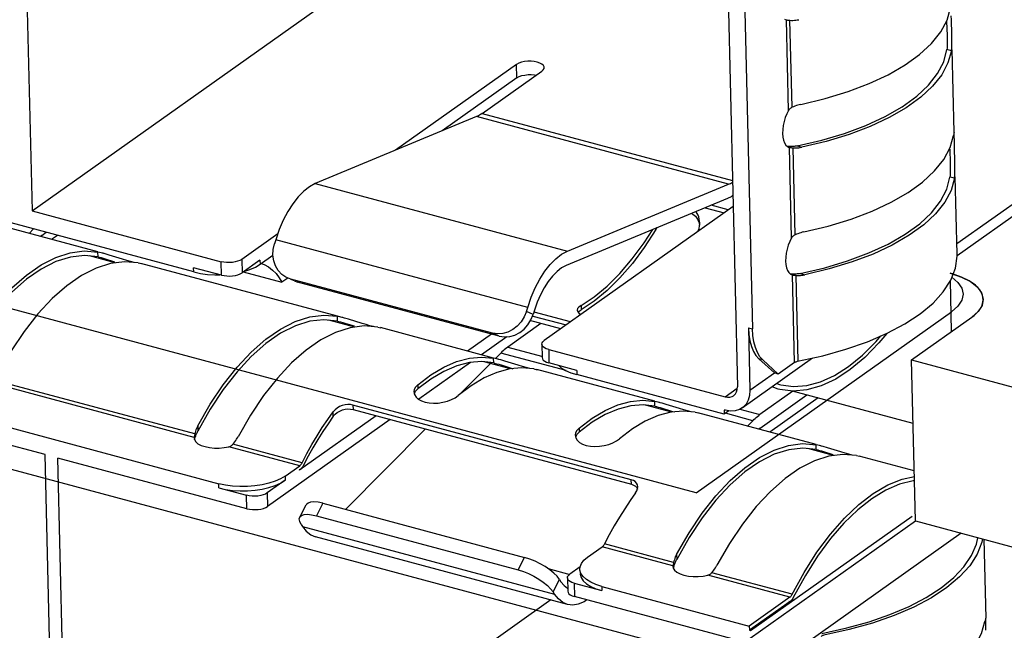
# Model space of a CAD drawing. Header units: millimetres. Extents: x 6 to 414, y 7 to 290.
# Tile 88 of 256: x 116.6 to 118.24, y 149.43 to 150.45. Entities that reach past the tile are written whole.
import ezdxf

# ---------------------------------------------------------------- set-up
doc = ezdxf.new("R2010")
doc.units = ezdxf.units.MM
doc.header["$LTSCALE"] = 23.1
doc.layers.get('0').update_dxf_attribs({"linetype": 'CONTINUOUS'})
doc.styles.get("Standard").update_dxf_attribs({"font": 'txt', "width": 0.6})
doc.dimstyles.get("Standard").update_dxf_attribs({"dimtxt": 2.5, "dimasz": 1.8, "dimexe": 0.05, "dimexo": 0.0625, "dimtad": 1, "dimzin": 0, "dimdsep": 46, "dimtxsty": 'Standard', "dimblk": '_FILLED', "dimblk1": '_FILLED', "dimblk2": '_FILLED', "dimcen": 0.09, "dimadec": 0, "dimazin": 0, "dimtol": 1, "dimtp": 0.01, "dimtm": 0.01, "dimtfac": 1, "dimtofl": 0, "dimtmove": 0, "dimatfit": 3, "dimldrblk": '_FILLED', "dimfxl": 0, "dimtolj": 1, "dimtzin": 0, "dimarcsym": 0})

# ---------------------------------------------------------------- blocks, each defined once
blk = doc.blocks.new('_FILLED')
at = {"color": 0, "linetype": 'ByBlock'}
blk.add_solid([(0, 0), (-1, 0.22222), (-1, -0.22222)], dxfattribs=at)

msp = doc.modelspace()

# ---------------------------------------------------------------- linework, layer by layer
at = {"color": 7, "linetype": 'Continuous'}
for p, q in [((116.604, 150.977), (116.624, 150.131)), ((116.624, 150.131), (117.4606, 150.7244)), ((117.7801, 150.6614), (117.7996, 149.8378)), ((117.8111, 150.5098), (117.8247, 149.9346)), ((117.8782, 150.451), (117.8812, 150.4497)), ((117.8812, 150.4497), (117.8814, 150.4496)), ((117.885, 150.2987), (117.8814, 150.4496)), ((117.8862, 150.449), (117.8873, 150.4489)), ((117.8908, 150.3039), (117.8873, 150.4489)), ((117.8873, 150.4489), (117.8897, 150.4488)), ((117.8897, 150.4488), (117.8921, 150.4488)), ((117.8994, 150.4495), (117.9019, 150.4499)), ((118.1563, 150.4496), (118.1561, 150.4563)), ((118.1571, 150.4258), (118.1563, 150.4496)), ((118.1484, 150.4469), (118.1493, 150.4235)), ((118.1493, 150.4235), (118.1494, 150.4203)), ((118.1494, 150.4203), (118.1495, 150.4157)), ((118.1572, 150.4205), (118.1571, 150.4258)), ((118.1572, 150.4176), (118.1571, 150.4242)), ((118.1491, 150.4026), (118.1489, 150.4002)), ((118.1564, 150.3982), (118.1489, 150.4002)), ((118.1564, 150.3982), (118.1569, 150.4036)), ((118.161, 150.2625), (118.1577, 150.4004)), ((117.4316, 150.3753), (117.23, 150.2323)), ((117.4321, 150.3529), (117.4316, 150.3753)), ((117.4321, 150.3529), (117.3074, 150.2645)), ((117.3744, 150.2937), (117.4736, 150.364)), ((118.1654, 150.0767), (118.4887, 150.306)), ((117.365, 150.2883), (117.0962, 150.1768)), ((117.785, 150.1756), (117.365, 150.2883)), ((117.3744, 150.2937), (117.7915, 150.1817)), ((117.885, 150.2987), (117.8819, 150.2929)), ((118.1657, 150.0567), (118.4699, 150.2724)), ((118.1603, 150.2604), (118.1597, 150.2569)), ((118.1609, 150.2623), (118.1608, 150.2625)), ((118.161, 150.261), (118.1609, 150.2623)), ((118.1612, 150.2436), (118.161, 150.261)), ((117.8832, 150.2384), (117.8862, 150.2371)), ((117.8862, 150.2371), (117.8864, 150.237)), ((117.89, 150.0861), (117.8864, 150.237)), ((117.8912, 150.2384), (117.8896, 150.2384)), ((117.8912, 150.2364), (117.8924, 150.2363)), ((117.8958, 150.0913), (117.8924, 150.2363)), ((117.8924, 150.2363), (117.8948, 150.2362)), ((117.8948, 150.2362), (117.8972, 150.2362)), ((117.899, 150.2394), (117.9402, 150.2491)), ((117.899, 150.2394), (117.9069, 150.2373)), ((117.9045, 150.2369), (117.9069, 150.2373)), ((117.9478, 150.2471), (117.9069, 150.2373)), ((118.1613, 150.237), (118.1612, 150.2436)), ((118.1621, 150.2132), (118.1613, 150.237)), ((118.1535, 150.2343), (118.1544, 150.2109)), ((118.1544, 150.2109), (118.1544, 150.2077)), ((118.1544, 150.2077), (118.1545, 150.2031)), ((118.1622, 150.2079), (118.1621, 150.2132)), ((118.1623, 150.205), (118.1622, 150.2116)), ((118.1542, 150.19), (118.1539, 150.1876)), ((118.1614, 150.1856), (118.1539, 150.1876)), ((118.1614, 150.1856), (118.162, 150.191)), ((118.1658, 150.0593), (118.1627, 150.1878)), ((116.8935, 150.0295), (116.3349, 150.1794)), ((117.0962, 150.1768), (117.5163, 150.0641)), ((117.5163, 150.0641), (117.785, 150.1756)), ((117.7926, 150.1386), (117.4776, 149.9152)), ((117.7832, 150.1519), (117.5144, 150.0404)), ((117.7845, 150.1328), (117.7558, 150.1405)), ((116.624, 150.131), (116.939, 150.0465)), ((117.7459, 150.1364), (117.7776, 150.1279)), ((116.7339, 150.0628), (116.5368, 150.1157)), ((117.7365, 150.106), (117.7368, 150.11)), ((117.7368, 150.11), (117.7368, 150.1119)), ((116.6192, 150.0936), (116.6267, 150.1011)), ((116.6405, 150.0903), (116.6381, 150.0885)), ((116.6405, 150.0903), (116.6477, 150.0955)), ((116.6664, 150.0904), (116.6567, 150.0835)), ((117.0335, 150.0929), (116.9736, 150.0504)), ((117.6637, 150.1), (117.6636, 150.1023)), ((117.6637, 150.1), (117.6661, 150.1033)), ((117.026, 150.0666), (117.028, 150.0764)), ((117.0301, 150.083), (117.028, 150.0764)), ((117.4501, 149.9703), (117.0301, 150.083)), ((117.89, 150.0861), (117.887, 150.0803)), ((116.7628, 150.0444), (116.7197, 150.056)), ((116.734, 150.0546), (116.7338, 150.0626)), ((116.7394, 150.0613), (116.7338, 150.0626)), ((116.734, 150.0546), (116.7366, 150.054)), ((116.7426, 150.0605), (116.7394, 150.0613)), ((116.7429, 150.0604), (116.7414, 150.0608)), ((116.7749, 150.0507), (116.7527, 150.0576)), ((117.0041, 150.0422), (117.0256, 150.0575)), ((117.0256, 150.0571), (117.026, 150.0666)), ((118.1657, 150.0555), (118.1657, 150.0592)), ((116.7366, 150.054), (116.7394, 150.0533)), ((116.7394, 150.0533), (116.7427, 150.0523)), ((116.7427, 150.0523), (116.7462, 150.0513)), ((116.7462, 150.0513), (116.7617, 150.0465)), ((116.7818, 150.0487), (116.7749, 150.0507)), ((116.7882, 150.0469), (116.7818, 150.0487)), ((116.7941, 150.0453), (116.7882, 150.0469)), ((116.801, 150.0445), (116.8063, 150.0434)), ((117.1329, 149.9557), (116.8056, 150.0436)), ((116.9396, 150.0241), (116.939, 150.0465)), ((116.9736, 150.0504), (116.9741, 150.0281)), ((117.0039, 150.0492), (116.9741, 150.0281)), ((116.9963, 150.0376), (117.0041, 150.0422)), ((117.0039, 150.0492), (117.0041, 150.0422)), ((117.0058, 150.0434), (117.0109, 150.0416)), ((117.0109, 150.0416), (117.0179, 150.0377)), ((117.9907, 150.046), (117.9528, 150.0345)), ((116.8935, 150.0295), (116.8934, 150.0365)), ((116.9396, 150.0241), (116.8934, 150.0365)), ((116.8935, 150.0295), (116.9048, 150.027)), ((116.9288, 150.0247), (116.9371, 150.0247)), ((116.976, 150.0294), (117.0404, 150.0121)), ((116.9773, 150.0303), (116.9873, 150.0336)), ((116.9873, 150.0336), (116.9963, 150.0376)), ((117.8883, 150.0258), (117.8912, 150.0244)), ((117.8912, 150.0244), (117.8915, 150.0244)), ((117.8949, 149.8784), (117.8915, 150.0244)), ((117.8962, 150.0258), (117.8946, 150.0258)), ((117.8962, 150.0238), (117.8974, 150.0237)), ((117.9008, 149.8807), (117.8974, 150.0237)), ((117.8974, 150.0237), (117.8998, 150.0236)), ((117.8998, 150.0236), (117.9022, 150.0236)), ((117.904, 150.0268), (117.9452, 150.0364)), ((117.904, 150.0268), (117.9119, 150.0247)), ((117.9095, 150.0242), (117.9119, 150.0247)), ((117.9528, 150.0345), (117.9119, 150.0247)), ((118.1544, 150.0272), (118.1731, 150.0209)), ((117.0502, 150.0191), (117.0404, 150.0121)), ((117.0499, 150.0194), (117.0472, 150.0207)), ((117.0553, 150.0174), (117.0499, 150.0194)), ((117.0615, 150.0143), (117.0552, 150.017)), ((117.3914, 149.9272), (117.0553, 150.0174)), ((117.0613, 150.0144), (117.0667, 150.0124)), ((117.0616, 150.0147), (117.0667, 150.0124)), ((117.4028, 149.9223), (117.0667, 150.0124)), ((118.1567, 149.9302), (118.1547, 150.0151)), ((117.5392, 149.9735), (117.5394, 149.9665)), ((117.5612, 149.9809), (117.5394, 149.9665)), ((117.448, 149.9637), (117.4501, 149.9703)), ((117.4595, 149.9587), (117.448, 149.9637)), ((117.4556, 149.9494), (117.4595, 149.9587)), ((117.4615, 149.9654), (117.4595, 149.9587)), ((117.5215, 149.9463), (117.4608, 149.9626)), ((117.5334, 149.9683), (117.5328, 149.9657)), ((117.5328, 149.9657), (117.5337, 149.9628)), ((117.5343, 149.9622), (117.5357, 149.9639)), ((117.5357, 149.9639), (117.5394, 149.9665)), ((118.2011, 149.9637), (118.1902, 149.954)), ((117.1619, 149.9373), (117.1187, 149.9489)), ((117.1331, 149.9475), (117.1329, 149.9555)), ((117.1385, 149.9542), (117.1329, 149.9555)), ((117.1331, 149.9475), (117.1356, 149.9469)), ((117.1356, 149.9469), (117.1384, 149.9462)), ((117.1384, 149.9462), (117.1418, 149.9453)), ((117.1416, 149.9534), (117.1385, 149.9542)), ((117.1419, 149.9533), (117.1405, 149.9537)), ((117.1418, 149.9453), (117.1453, 149.9442)), ((117.1453, 149.9442), (117.1607, 149.9394)), ((117.174, 149.9436), (117.1517, 149.9505)), ((117.1809, 149.9416), (117.174, 149.9436)), ((117.1873, 149.9398), (117.1809, 149.9416)), ((117.1932, 149.9382), (117.1873, 149.9398)), ((117.4723, 149.9434), (117.417, 149.9042)), ((117.4505, 149.9412), (117.4556, 149.9494)), ((117.4589, 149.9558), (117.5141, 149.941)), ((118.0494, 149.9272), (118.0788, 149.9428)), ((117.2001, 149.9375), (117.2053, 149.9363)), ((117.3934, 149.8859), (117.2047, 149.9365)), ((117.3896, 149.9258), (117.3498, 149.8975)), ((117.4028, 149.9223), (117.3914, 149.9272)), ((117.8181, 149.9364), (117.8206, 149.8321)), ((117.8181, 149.9364), (117.8247, 149.9346)), ((118.0165, 149.913), (118.0494, 149.9272)), ((117.4153, 149.9213), (117.3731, 149.8913)), ((117.4737, 149.909), (117.4742, 149.8866)), ((117.4053, 149.8941), (117.3963, 149.8851)), ((117.514, 149.865), (117.4053, 149.8941)), ((117.417, 149.9042), (117.4734, 149.8891)), ((117.4851, 149.8999), (117.4856, 149.8776)), ((117.4851, 149.8999), (117.7791, 149.821)), ((117.3549, 149.8785), (117.2689, 149.8175)), ((117.3317, 149.88), (117.3529, 149.8856)), ((117.388, 149.8767), (117.3377, 149.826)), ((117.3935, 149.8776), (117.3736, 149.8799)), ((117.4213, 149.8677), (117.3778, 149.8794)), ((117.3935, 149.8776), (117.3933, 149.8856)), ((117.3989, 149.8843), (117.3933, 149.8856)), ((117.3935, 149.8776), (117.3961, 149.877)), ((117.3961, 149.877), (117.3989, 149.8763)), ((117.4021, 149.8835), (117.3989, 149.8843)), ((117.3989, 149.8763), (117.4022, 149.8754)), ((117.4023, 149.8834), (117.4009, 149.8838)), ((117.4022, 149.8754), (117.4057, 149.8743)), ((117.4057, 149.8743), (117.4212, 149.8695)), ((117.4344, 149.8738), (117.4122, 149.8806)), ((117.5318, 149.8652), (117.4856, 149.8776)), ((117.8075, 149.8026), (117.925, 149.886)), ((117.8355, 149.8843), (117.8613, 149.861)), ((117.8421, 149.8826), (117.8355, 149.8843)), ((117.8678, 149.8592), (117.8421, 149.8826)), ((117.8949, 149.8784), (117.8678, 149.8592)), ((117.8975, 149.8798), (117.8996, 149.8804)), ((117.8996, 149.8804), (117.942, 149.8897)), ((118.0963, 149.6143), (118.0899, 149.8829)), ((117.4212, 149.8695), (117.4255, 149.8681)), ((117.4413, 149.8717), (117.4344, 149.8738)), ((117.4605, 149.8676), (117.4406, 149.8695)), ((117.4477, 149.8699), (117.4413, 149.8717)), ((117.4536, 149.8684), (117.4477, 149.8699)), ((117.4605, 149.8676), (117.4658, 149.8664)), ((117.6622, 149.8137), (117.4651, 149.8666)), ((117.5318, 149.8652), (117.532, 149.8582)), ((117.7777, 149.7922), (117.532, 149.8582)), ((117.8206, 149.8321), (117.8613, 149.861)), ((117.8678, 149.8592), (117.8613, 149.861)), ((116.8941, 149.7536), (116.5533, 149.8451)), ((116.8952, 149.7593), (116.5599, 149.8492)), ((117.2669, 149.8413), (117.267, 149.8343)), ((117.2888, 149.8508), (117.267, 149.8343)), ((117.8651, 149.8434), (117.8696, 149.8417)), ((117.8696, 149.8417), (117.8721, 149.8411)), ((116.3766, 149.8263), (116.9353, 149.6764)), ((117.2612, 149.8334), (117.2606, 149.8293)), ((117.2634, 149.8304), (117.267, 149.8343)), ((117.3558, 149.8398), (117.3341, 149.8233)), ((117.7791, 149.821), (117.7994, 149.8354)), ((117.8923, 149.8306), (117.8371, 149.7915)), ((117.8676, 149.8342), (117.8574, 149.838)), ((116.6461, 149.7248), (116.3311, 149.8093)), ((117.1502, 149.8083), (117.1457, 149.8078)), ((117.2678, 149.8174), (117.2729, 149.8145)), ((117.6623, 149.8055), (117.6621, 149.8135)), ((117.6677, 149.8122), (117.6621, 149.8135)), ((117.6709, 149.8114), (117.6677, 149.8122)), ((117.6712, 149.8113), (117.6697, 149.8117)), ((117.7032, 149.8016), (117.681, 149.8085)), ((117.8376, 149.7691), (117.9156, 149.8244)), ((117.9343, 149.8194), (117.8538, 149.7623)), ((116.9211, 149.8006), (116.9004, 149.7642)), ((117.1168, 149.7834), (117.126, 149.7963)), ((117.1262, 149.7888), (117.126, 149.7963)), ((117.1328, 149.7951), (117.1369, 149.7975)), ((117.1549, 149.8008), (117.159, 149.8001)), ((117.1588, 149.8074), (117.159, 149.8001)), ((117.6227, 149.6829), (117.1588, 149.8074)), ((117.159, 149.8001), (117.6229, 149.6756)), ((117.6902, 149.7956), (117.6466, 149.8073)), ((117.6623, 149.8055), (117.6649, 149.8049)), ((117.6649, 149.8049), (117.6677, 149.8042)), ((117.6677, 149.8042), (117.671, 149.8032)), ((117.671, 149.8032), (117.6745, 149.8022)), ((117.6745, 149.8022), (117.69, 149.7974)), ((117.69, 149.7974), (117.6943, 149.796)), ((117.7101, 149.7996), (117.7032, 149.8016)), ((117.7293, 149.7954), (117.7094, 149.7973)), ((117.7165, 149.7978), (117.7101, 149.7996)), ((117.7224, 149.7962), (117.7165, 149.7978)), ((117.7293, 149.7954), (117.7346, 149.7943)), ((117.931, 149.7416), (117.7339, 149.7945)), ((117.7776, 149.7992), (117.7777, 149.7922)), ((117.7797, 149.7987), (117.7776, 149.7992)), ((117.7855, 149.7977), (117.7777, 149.7922)), ((117.7881, 149.7973), (117.7797, 149.7987)), ((117.8253, 149.7814), (117.7797, 149.7937)), ((117.7958, 149.7978), (117.7881, 149.7973)), ((117.8037, 149.8004), (117.8371, 149.7915)), ((117.221, 149.7835), (117.0167, 149.6386)), ((117.1977, 149.7897), (117.0704, 149.6994)), ((117.5576, 149.7787), (117.5359, 149.7622)), ((117.8163, 149.7723), (117.8253, 149.7814)), ((116.8952, 149.7593), (116.8944, 149.7552)), ((116.8958, 149.7615), (116.8952, 149.7593)), ((116.899, 149.7614), (116.8997, 149.7628)), ((116.8997, 149.7628), (116.9004, 149.7642)), ((116.9002, 149.7727), (116.9004, 149.7642)), ((117.2798, 149.7677), (117.1467, 149.6336)), ((117.53, 149.7612), (117.5294, 149.7571)), ((117.5323, 149.7583), (117.5359, 149.7622)), ((117.5357, 149.7692), (117.5359, 149.7622)), ((117.8376, 149.7691), (117.8352, 149.7673)), ((116.8942, 149.7544), (116.8941, 149.7536)), ((116.8941, 149.7536), (116.8941, 149.7525)), ((116.8941, 149.7525), (116.8947, 149.7498)), ((116.8944, 149.7552), (116.8942, 149.7544)), ((116.8947, 149.7498), (116.8968, 149.7464)), ((116.8949, 149.7495), (116.8962, 149.7538)), ((116.8962, 149.7538), (116.8968, 149.7557)), ((116.8968, 149.7464), (116.9006, 149.7431)), ((116.9006, 149.7431), (116.9059, 149.7403)), ((116.9589, 149.7422), (116.9605, 149.7442)), ((116.9605, 149.7442), (116.9621, 149.7462)), ((116.9443, 149.7365), (116.9523, 149.738)), ((117.0702, 149.7064), (116.9523, 149.738)), ((117.0741, 149.7113), (116.9589, 149.7422)), ((117.96, 149.7232), (117.9168, 149.7348)), ((117.9312, 149.7333), (117.931, 149.7413)), ((117.9366, 149.7401), (117.931, 149.7413)), ((117.9312, 149.7333), (117.9337, 149.7327)), ((117.9337, 149.7327), (117.9365, 149.732)), ((117.9365, 149.732), (117.9399, 149.7311)), ((117.9397, 149.7392), (117.9366, 149.7401)), ((117.94, 149.7392), (117.9385, 149.7396)), ((117.9399, 149.7311), (117.9434, 149.7301)), ((117.9434, 149.7301), (117.9588, 149.7252)), ((117.9721, 149.7295), (117.9498, 149.7363)), ((117.979, 149.7274), (117.9721, 149.7295)), ((117.9854, 149.7256), (117.979, 149.7274)), ((116.6662, 148.8788), (116.6461, 149.7248)), ((116.6872, 148.8732), (116.6671, 149.7191)), ((116.9822, 149.6346), (116.6671, 149.7191)), ((117.0735, 149.7102), (117.0741, 149.7113)), ((117.0844, 149.7221), (117.0767, 149.7074)), ((117.9912, 149.7241), (117.9854, 149.7256)), ((117.9982, 149.7233), (118.0034, 149.7221)), ((118.0943, 149.6978), (118.0028, 149.7223)), ((117.0458, 149.6891), (117.0702, 149.7064)), ((117.0685, 149.6999), (117.0704, 149.6994)), ((117.0715, 149.7003), (117.0704, 149.6994)), ((117.046, 149.6821), (117.0162, 149.661)), ((117.0458, 149.6891), (117.046, 149.6821)), ((117.6229, 149.6756), (117.6227, 149.6829)), ((117.6264, 149.6816), (117.6227, 149.6829)), ((116.9354, 149.6694), (116.9353, 149.6764)), ((116.9354, 149.6694), (116.9816, 149.657)), ((117.0162, 149.661), (117.0167, 149.6386)), ((117.6229, 149.6756), (117.6266, 149.6742)), ((117.6334, 149.6681), (117.6337, 149.6712)), ((116.9822, 149.6346), (116.9816, 149.657)), ((117.0701, 149.6205), (117.0809, 149.6412)), ((117.1089, 149.6437), (117.0981, 149.623)), ((117.1089, 149.6437), (117.4449, 149.5535)), ((117.0725, 149.6086), (117.0701, 149.6136)), ((117.0981, 149.623), (117.4341, 149.5328)), ((117.8217, 149.4316), (118.0907, 149.6223)), ((117.0725, 149.6086), (117.0748, 149.6051)), ((117.0748, 149.6051), (117.4948, 149.4923)), ((117.5164, 149.4752), (117.0964, 149.5879)), ((117.7191, 149.5865), (117.6985, 149.5501)), ((118.1726, 149.5938), (117.8648, 149.3755)), ((118.2104, 149.5837), (118.2135, 149.4522)), ((117.5499, 149.5538), (117.5743, 149.5711)), ((117.6922, 149.5395), (117.5743, 149.5711)), ((117.6933, 149.5451), (117.5782, 149.576)), ((117.4341, 149.5328), (117.4449, 149.5535)), ((117.5439, 149.5487), (117.5499, 149.5538)), ((117.6939, 149.5474), (117.6933, 149.5451)), ((117.6971, 149.5473), (117.6978, 149.5487)), ((117.6978, 149.5487), (117.6985, 149.5501)), ((117.6983, 149.5585), (117.6985, 149.5501)), ((117.4841, 149.5348), (117.5201, 149.5252)), ((117.5376, 149.538), (117.5203, 149.5257)), ((117.5371, 149.5339), (117.5376, 149.538)), ((117.6923, 149.5402), (117.6922, 149.5395)), ((117.6922, 149.5395), (117.6922, 149.5384)), ((117.6922, 149.5384), (117.6927, 149.5357)), ((117.6925, 149.541), (117.6923, 149.5402)), ((117.6933, 149.5451), (117.6925, 149.541)), ((117.6927, 149.5357), (117.6949, 149.5322)), ((117.693, 149.5353), (117.6943, 149.5397)), ((117.6943, 149.5397), (117.6949, 149.5415)), ((117.6949, 149.5322), (117.6987, 149.529)), ((117.757, 149.528), (117.7586, 149.53)), ((117.7586, 149.53), (117.7602, 149.532)), ((117.4925, 149.4959), (117.5033, 149.5166)), ((117.5033, 149.5166), (117.4991, 149.522)), ((117.5033, 149.5166), (117.5056, 149.513)), ((117.5163, 149.5195), (117.5168, 149.4971)), ((117.5373, 149.5269), (117.5374, 149.5253)), ((117.6987, 149.529), (117.704, 149.5262)), ((117.7424, 149.5224), (117.7504, 149.5239)), ((117.8872, 149.4872), (117.7504, 149.5239)), ((117.8911, 149.492), (117.757, 149.528)), ((117.913, 149.5234), (117.8928, 149.4864)), ((117.5277, 149.5105), (117.5282, 149.4881)), ((117.5277, 149.5105), (117.5739, 149.4981)), ((117.5738, 149.505), (117.5739, 149.4981)), ((117.5738, 149.505), (117.8195, 149.4391)), ((117.4887, 149.4826), (116.7106, 148.9308)), ((117.4948, 149.4923), (117.4925, 149.4959)), ((117.8223, 149.4092), (117.5282, 149.4881)), ((117.5489, 149.4825), (117.544, 149.4794)), ((117.8872, 149.4872), (117.8195, 149.4391)), ((117.8874, 149.4802), (117.8196, 149.4321)), ((117.8855, 149.4807), (117.8874, 149.4802)), ((117.8885, 149.4811), (117.8874, 149.4802)), ((117.5164, 149.4752), (117.5085, 149.4785)), ((118.2126, 149.4487), (118.2123, 149.4467)), ((118.2135, 149.452), (118.2134, 149.4522)), ((118.2136, 149.4507), (118.2135, 149.452)), ((118.2136, 149.4503), (118.2136, 149.4507)), ((118.2136, 149.4489), (118.2136, 149.4503)), ((117.8195, 149.4391), (117.8196, 149.4321)), ((117.8196, 149.4321), (117.8217, 149.4316)), ((117.9403, 149.4268), (117.9819, 149.4359)), ((118.2137, 149.435), (118.2136, 149.4405)), ((118.2138, 149.432), (118.2137, 149.435))]:
    msp.add_line(p, q, dxfattribs=at)
at = {"color": 4, "linetype": 'Continuous'}
for p, q in [((117.7311, 149.6612), (112.888, 150.9608)), ((112.9279, 150.6832), (117.7711, 149.3836)), ((117.7311, 149.6612), (118.1566, 149.963)), ((117.5055, 149.9345), (117.4535, 149.9484)), ((118.0899, 149.8829), (118.1902, 149.954)), ((118.0899, 149.8829), (118.5561, 149.7578)), ((118.0924, 149.7769), (117.8915, 149.8309)), ((117.7711, 149.3836), (118.0963, 149.6143)), ((118.0963, 149.6143), (118.7478, 149.4395))]:
    msp.add_line(p, q, dxfattribs=at)
at = {"color": 7, "linetype": 'Continuous'}
for points in [[(117.9052, 150.3087), (117.9461, 150.3185), (117.984, 150.33), (118.0192, 150.3433), (118.0511, 150.3582), (118.0792, 150.3744), (118.1034, 150.3919), (118.1232, 150.4103), (118.1385, 150.4296), (118.149, 150.4493), (118.1547, 150.4695)], [(117.8814, 150.4496), (117.8822, 150.4494), (117.883, 150.4493), (117.884, 150.4492), (117.885, 150.4491), (117.8862, 150.449)], [(117.8921, 150.4488), (117.8946, 150.4489), (117.897, 150.4491), (117.8994, 150.4495)], [(118.1495, 150.4157), (118.1495, 150.412), (118.1495, 150.4085), (118.1493, 150.4054), (118.1491, 150.4026)], [(118.1569, 150.4036), (118.1572, 150.41), (118.1572, 150.4176)], [(117.9402, 150.2491), (117.9784, 150.2604), (118.0139, 150.2737), (118.046, 150.2885), (118.0743, 150.3048), (118.0985, 150.3223), (118.1182, 150.3408), (118.1334, 150.3601), (118.1436, 150.3799), (118.1489, 150.4002)], [(118.1564, 150.3982), (118.1506, 150.3779), (118.1402, 150.3582), (118.1249, 150.339), (118.1051, 150.3205), (118.0809, 150.3031), (118.0528, 150.2868), (118.0209, 150.2719), (117.9857, 150.2586), (117.9478, 150.2471)], [(117.4776, 150.3702), (117.4774, 150.3713), (117.4763, 150.3737), (117.4739, 150.3758), (117.4705, 150.3777), (117.4662, 150.3792), (117.4612, 150.3803), (117.4559, 150.3807), (117.4503, 150.3807), (117.4449, 150.3801), (117.4398, 150.379), (117.4354, 150.3774), (117.4316, 150.3753)], [(117.4736, 150.364), (117.4761, 150.3664), (117.4774, 150.3688), (117.4776, 150.3702)], [(117.4321, 150.3529), (117.4359, 150.355), (117.4402, 150.3566), (117.4453, 150.3577), (117.4507, 150.3583), (117.4562, 150.3584)], [(117.4562, 150.3584), (117.4616, 150.3579), (117.4642, 150.3574)], [(117.8908, 150.3039), (117.8896, 150.3033), (117.8885, 150.3026), (117.8875, 150.3018), (117.8866, 150.3009), (117.8857, 150.2998), (117.885, 150.2987)], [(117.9052, 150.3087), (117.9028, 150.3081), (117.9004, 150.3074), (117.8979, 150.3067), (117.8955, 150.3058), (117.8931, 150.3049), (117.8908, 150.3039)], [(117.3744, 150.2937), (117.3728, 150.2926), (117.3713, 150.2916), (117.3697, 150.2906), (117.3681, 150.2898), (117.3665, 150.289), (117.365, 150.2883)], [(117.8819, 150.2929), (117.8794, 150.2867), (117.8774, 150.2801), (117.8759, 150.2733), (117.8751, 150.2667), (117.8749, 150.2602)], [(117.8749, 150.2602), (117.8754, 150.2542), (117.8765, 150.249), (117.8782, 150.2445), (117.8805, 150.2409), (117.8832, 150.2384)], [(117.9103, 150.096), (117.9511, 150.1058), (117.989, 150.1174), (118.0242, 150.1307), (118.0561, 150.1455), (118.0843, 150.1618), (118.1084, 150.1793), (118.1282, 150.1977), (118.1435, 150.217), (118.154, 150.2367), (118.1597, 150.2569)], [(118.1608, 150.2625), (118.1607, 150.2622), (118.1603, 150.2604)], [(117.8896, 150.2384), (117.8876, 150.2383), (117.8858, 150.2383), (117.8841, 150.2383), (117.8834, 150.2383)], [(117.8864, 150.237), (117.8872, 150.2368), (117.8881, 150.2367), (117.889, 150.2366), (117.8901, 150.2365), (117.8912, 150.2364)], [(117.899, 150.2394), (117.8974, 150.2391), (117.8958, 150.2389), (117.8943, 150.2387), (117.8927, 150.2385), (117.8912, 150.2384)], [(117.8972, 150.2362), (117.8996, 150.2363), (117.902, 150.2365), (117.9045, 150.2369)], [(118.1545, 150.2031), (118.1545, 150.1993), (118.1545, 150.1959), (118.1544, 150.1928), (118.1542, 150.19)], [(118.162, 150.191), (118.1623, 150.1974), (118.1623, 150.205)], [(117.9452, 150.0364), (117.9834, 150.0478), (118.0189, 150.0611), (118.051, 150.0759), (118.0793, 150.0922), (118.1035, 150.1097), (118.1233, 150.1282), (118.1384, 150.1475), (118.1486, 150.1673), (118.1539, 150.1876)], [(117.0962, 150.1768), (117.0865, 150.1715), (117.077, 150.1642), (117.0676, 150.1546), (117.0587, 150.1432), (117.0503, 150.1301), (117.0427, 150.1156)], [(117.785, 150.1756), (117.7866, 150.1763), (117.7881, 150.1771), (117.7897, 150.1779), (117.7913, 150.1789), (117.7915, 150.179)], [(118.1614, 150.1856), (118.1557, 150.1653), (118.1452, 150.1456), (118.1299, 150.1264), (118.1101, 150.1079), (118.0859, 150.0905), (118.0578, 150.0742), (118.0259, 150.0593), (117.9907, 150.046)], [(117.7921, 150.1566), (117.791, 150.156), (117.7891, 150.1548), (117.7871, 150.1537), (117.7851, 150.1528), (117.7832, 150.1519)], [(117.723, 150.1269), (117.7252, 150.1259), (117.7298, 150.1222), (117.7334, 150.1173), (117.7359, 150.1114), (117.7366, 150.1072)], [(117.7341, 150.1242), (117.7325, 150.127), (117.7307, 150.1296), (117.7303, 150.13)], [(117.7368, 150.1119), (117.7367, 150.1139), (117.7362, 150.1176), (117.7353, 150.121), (117.7341, 150.1242)], [(117.0427, 150.1156), (117.0359, 150.0999), (117.0301, 150.083)], [(117.7341, 150.0971), (117.7344, 150.0979), (117.7357, 150.1019), (117.7365, 150.106)], [(117.5392, 149.9735), (117.561, 149.9879), (117.5825, 150.0056), (117.6038, 150.0268), (117.6245, 150.051), (117.6444, 150.0781), (117.6585, 150.1001)], [(117.6637, 150.1), (117.6445, 150.0704), (117.6246, 150.0436), (117.6039, 150.0195), (117.5826, 149.9985), (117.5612, 149.9809)], [(117.8958, 150.0913), (117.8946, 150.0907), (117.8936, 150.09), (117.8925, 150.0892), (117.8916, 150.0883), (117.8907, 150.0872), (117.89, 150.0861)], [(117.9103, 150.096), (117.9078, 150.0955), (117.9054, 150.0948), (117.903, 150.0941), (117.9006, 150.0932), (117.8982, 150.0923), (117.8958, 150.0913)], [(117.887, 150.0803), (117.8845, 150.0741), (117.8824, 150.0675), (117.881, 150.0607), (117.8802, 150.0541), (117.88, 150.0476)], [(116.5012, 149.8798), (116.5219, 149.9158), (116.5437, 149.9483), (116.5667, 149.9775), (116.5905, 150.0029), (116.6147, 150.0242), (116.6392, 150.0412), (116.6637, 150.0537), (116.6878, 150.0615), (116.7111, 150.0644), (116.7338, 150.0626)], [(116.734, 150.0546), (116.7113, 150.0568), (116.688, 150.0542), (116.6639, 150.0466), (116.6394, 150.0342), (116.6148, 150.0172), (116.5905, 149.9957), (116.5667, 149.9701), (116.5437, 149.9406), (116.522, 149.9077)], [(116.7527, 150.0576), (116.7457, 150.0596), (116.7426, 150.0605)], [(117.0472, 150.0207), (117.0403, 150.0254), (117.0344, 150.0318), (117.0299, 150.0394), (117.027, 150.0479), (117.0256, 150.0571)], [(117.4501, 149.9703), (117.456, 149.9872), (117.4627, 150.0028), (117.4704, 150.0174), (117.4787, 150.0305), (117.4877, 150.0419), (117.497, 150.0514), (117.5065, 150.0588), (117.5163, 150.0641)], [(118.0788, 149.9428), (118.1043, 149.9597), (118.1257, 149.9776), (118.1427, 149.9964), (118.1552, 150.0158), (118.1629, 150.0356), (118.1657, 150.0555)], [(116.801, 150.0445), (116.7783, 150.0464), (116.755, 150.0434), (116.7309, 150.0356)], [(116.9736, 150.0504), (116.9704, 150.0486), (116.9667, 150.0472), (116.9625, 150.046), (116.9579, 150.0453), (116.953, 150.045), (116.9482, 150.045), (116.9435, 150.0455), (116.939, 150.0465)], [(117.5144, 150.0404), (117.5067, 150.0361), (117.499, 150.0303), (117.4916, 150.0226), (117.4844, 150.0135), (117.4777, 150.003), (117.4716, 149.9914), (117.4662, 149.9789), (117.4615, 149.9654)], [(117.88, 150.0476), (117.8805, 150.0416), (117.8815, 150.0364), (117.8833, 150.0319)], [(116.7309, 150.0356), (116.7064, 150.0232), (116.6819, 150.0062), (116.6577, 149.9849), (116.6339, 149.9594), (116.6109, 149.9302), (116.5891, 149.8977), (116.5684, 149.8617)], [(116.9048, 150.027), (116.9165, 150.0254), (116.9288, 150.0247)], [(116.9396, 150.0241), (116.9441, 150.0232), (116.9487, 150.0227), (116.9536, 150.0226), (116.9584, 150.0229), (116.963, 150.0237), (116.9673, 150.0248), (116.9709, 150.0262), (116.9741, 150.0281)], [(117.0179, 150.0377), (117.0246, 150.0326), (117.0307, 150.0266), (117.036, 150.0197), (117.0404, 150.0121)], [(117.8833, 150.0319), (117.8855, 150.0283), (117.8883, 150.0258)], [(117.8946, 150.0258), (117.8927, 150.0257), (117.8908, 150.0257), (117.8891, 150.0257), (117.8885, 150.0257)], [(117.8915, 150.0244), (117.8922, 150.0242), (117.8931, 150.0241), (117.8941, 150.024), (117.8951, 150.0239), (117.8962, 150.0238)], [(117.904, 150.0268), (117.9024, 150.0265), (117.9009, 150.0263), (117.8993, 150.0261), (117.8978, 150.0259), (117.8962, 150.0258)], [(117.9022, 150.0236), (117.9046, 150.0237), (117.9071, 150.0239), (117.9095, 150.0242)], [(118.1731, 150.0209), (118.1881, 150.0133), (118.1994, 150.0044), (118.2067, 149.9945), (118.2093, 149.9839)], [(117.5392, 149.9735), (117.5356, 149.9709), (117.5334, 149.9683)], [(118.2093, 149.9839), (118.2074, 149.9737), (118.2011, 149.9637)], [(116.9002, 149.7727), (116.921, 149.8087), (116.9428, 149.8412), (116.9657, 149.8704), (116.9895, 149.8958), (117.0138, 149.9171), (117.0383, 149.9342), (117.0627, 149.9466), (117.0868, 149.9544), (117.1102, 149.9573), (117.1329, 149.9555)], [(117.448, 149.9637), (117.4442, 149.9543), (117.4391, 149.9461), (117.4327, 149.939), (117.4254, 149.9332)], [(117.5337, 149.9628), (117.5361, 149.9603), (117.5388, 149.9586)], [(117.1331, 149.9475), (117.1104, 149.9498), (117.087, 149.9471), (117.0629, 149.9395), (117.0384, 149.9271), (117.0139, 149.9101), (116.9895, 149.8886), (116.9658, 149.863), (116.9428, 149.8335), (116.9211, 149.8006)], [(117.1517, 149.9505), (117.1447, 149.9525), (117.1416, 149.9534)], [(117.4028, 149.9223), (117.4115, 149.921), (117.4201, 149.9216), (117.4287, 149.9241), (117.4368, 149.9283), (117.4441, 149.934), (117.4505, 149.9412)], [(117.1299, 149.9286), (117.1055, 149.9161), (117.081, 149.8991), (117.0567, 149.8778), (117.0329, 149.8524), (117.01, 149.8232), (116.9882, 149.7906), (116.9674, 149.7547)], [(117.2001, 149.9375), (117.1774, 149.9393), (117.154, 149.9363), (117.1299, 149.9286)], [(117.4254, 149.9332), (117.4173, 149.9291), (117.4087, 149.9266), (117.4001, 149.926), (117.3914, 149.9272)], [(117.8181, 149.9364), (117.8189, 149.9249), (117.8205, 149.9145), (117.8231, 149.905), (117.8265, 149.8968), (117.8306, 149.8899), (117.8355, 149.8843)], [(117.8421, 149.8826), (117.8371, 149.8881), (117.833, 149.895), (117.8296, 149.9033), (117.8271, 149.9127), (117.8254, 149.9232), (117.8247, 149.9346)], [(118.0486, 149.9269), (118.0356, 149.911), (118.0119, 149.8868), (117.9878, 149.8667), (117.9635, 149.8508), (117.9394, 149.8395), (117.9156, 149.8328), (117.8925, 149.8307), (117.8705, 149.8335), (117.8676, 149.8342)], [(117.4737, 149.909), (117.474, 149.911), (117.4754, 149.9131), (117.4776, 149.9152)], [(117.4851, 149.8999), (117.4812, 149.9013), (117.478, 149.9029), (117.4757, 149.9047), (117.4742, 149.9067), (117.4737, 149.909)], [(117.8721, 149.8411), (117.8932, 149.8384), (117.9154, 149.8401), (117.9382, 149.8463), (117.9615, 149.8568), (117.9849, 149.8716), (118.0081, 149.8905), (118.031, 149.9133), (118.0389, 149.9227)], [(117.942, 149.8897), (117.9805, 149.9005), (118.0165, 149.913)], [(117.417, 149.9042), (117.4151, 149.9027), (117.4131, 149.9012), (117.4111, 149.8996), (117.4092, 149.8978), (117.4072, 149.896), (117.4053, 149.8941)], [(117.2669, 149.8413), (117.2886, 149.8578), (117.3102, 149.8707), (117.3317, 149.88)], [(117.3736, 149.8799), (117.3531, 149.8783), (117.332, 149.8729), (117.3104, 149.8637), (117.2888, 149.8508)], [(117.3529, 149.8856), (117.3734, 149.8875), (117.3933, 149.8856)], [(117.4122, 149.8806), (117.4051, 149.8827), (117.4021, 149.8835)], [(117.4742, 149.8866), (117.4747, 149.8844), (117.4762, 149.8823), (117.4786, 149.8805), (117.4817, 149.8789), (117.4856, 149.8776)], [(117.8949, 149.8784), (117.8957, 149.8789), (117.8965, 149.8794), (117.8975, 149.8798)], [(117.3989, 149.862), (117.3774, 149.8527), (117.3558, 149.8398)], [(117.4406, 149.8695), (117.4201, 149.8676), (117.3989, 149.862)], [(117.5026, 149.873), (117.5062, 149.8697), (117.5133, 149.8653)], [(117.5133, 149.8653), (117.5219, 149.8614), (117.532, 149.8582)], [(117.2669, 149.8413), (117.2633, 149.8374), (117.2612, 149.8334)], [(117.2606, 149.8293), (117.2615, 149.8249), (117.264, 149.8209), (117.2678, 149.8174)], [(117.2613, 149.8259), (117.2613, 149.8263), (117.2634, 149.8304)], [(117.7931, 149.823), (117.7938, 149.8236), (117.7963, 149.8263), (117.7982, 149.8296), (117.7993, 149.8334), (117.7996, 149.8378)], [(117.8206, 149.8321), (117.8199, 149.8234), (117.8178, 149.8158), (117.8141, 149.8091), (117.8091, 149.8038), (117.8075, 149.8027)], [(117.1588, 149.8074), (117.1546, 149.8082), (117.1502, 149.8083)], [(117.2729, 149.8145), (117.279, 149.8123), (117.2859, 149.811), (117.2934, 149.8105), (117.3011, 149.8109), (117.3089, 149.8122), (117.3163, 149.8141), (117.3232, 149.8167), (117.3291, 149.8198), (117.3341, 149.8233)], [(117.5357, 149.7692), (117.5574, 149.7857), (117.579, 149.7985), (117.6005, 149.8079), (117.6217, 149.8135)], [(117.6217, 149.8135), (117.6422, 149.8154), (117.6621, 149.8135)], [(117.681, 149.8085), (117.674, 149.8105), (117.6709, 149.8114)], [(117.7791, 149.821), (117.7833, 149.8204), (117.7872, 149.8206), (117.7907, 149.8217), (117.7931, 149.823)], [(117.1367, 149.8048), (117.1326, 149.8025), (117.129, 149.7997), (117.126, 149.7963)], [(117.1262, 149.7888), (117.1292, 149.7922), (117.1328, 149.7951)], [(117.1457, 149.8078), (117.1411, 149.8066), (117.1367, 149.8048)], [(117.1369, 149.7975), (117.1414, 149.7993), (117.1461, 149.8005)], [(117.1461, 149.8005), (117.1506, 149.801), (117.1549, 149.8008)], [(117.6623, 149.8055), (117.6424, 149.8077), (117.622, 149.8062), (117.6008, 149.8007), (117.5793, 149.7916), (117.5576, 149.7787)], [(117.7094, 149.7973), (117.6889, 149.7955), (117.6677, 149.7898)], [(117.8075, 149.8027), (117.8029, 149.8), (117.7958, 149.7978)], [(117.0741, 149.7113), (117.0821, 149.7267), (117.0904, 149.7416), (117.099, 149.756), (117.1078, 149.77), (117.1168, 149.7834)], [(117.1262, 149.7888), (117.1174, 149.7764), (117.1088, 149.7636), (117.1005, 149.7502), (117.0923, 149.7364), (117.0844, 149.7221)], [(117.6677, 149.7898), (117.6462, 149.7805), (117.6246, 149.7676), (117.6029, 149.7511)], [(117.8253, 149.7814), (117.8273, 149.7833), (117.8292, 149.7851), (117.8312, 149.7868), (117.8331, 149.7885), (117.8351, 149.79), (117.8371, 149.7915)], [(116.9002, 149.7727), (116.8991, 149.7705), (116.8981, 149.7683), (116.8972, 149.7661), (116.8965, 149.7638), (116.8958, 149.7615)], [(116.8968, 149.7557), (116.8973, 149.7571), (116.8978, 149.7586), (116.8984, 149.76), (116.899, 149.7614)], [(117.5357, 149.7692), (117.5321, 149.7653), (117.53, 149.7612)], [(116.9621, 149.7462), (116.9636, 149.7483), (116.9649, 149.7504), (116.9662, 149.7525), (116.9674, 149.7547)], [(117.5294, 149.7571), (117.5303, 149.7527), (117.5328, 149.7488), (117.5366, 149.7452), (117.5417, 149.7423)], [(117.5301, 149.7538), (117.5302, 149.7542), (117.5323, 149.7583)], [(117.5417, 149.7423), (117.5478, 149.7402), (117.5548, 149.7389), (117.5622, 149.7384), (117.57, 149.7388), (117.5777, 149.74), (117.5852, 149.742), (117.592, 149.7446), (117.5979, 149.7476), (117.6029, 149.7511)], [(117.6983, 149.5585), (117.7191, 149.5945), (117.7409, 149.627), (117.7638, 149.6562), (117.7876, 149.6817), (117.8119, 149.703), (117.8364, 149.72), (117.8608, 149.7324), (117.8849, 149.7402), (117.9082, 149.7432), (117.931, 149.7413)], [(116.9059, 149.7403), (116.9124, 149.7382), (116.9198, 149.7366), (116.9279, 149.7358), (116.9362, 149.7358), (116.9443, 149.7365)], [(116.9523, 149.738), (116.9536, 149.7384), (116.9549, 149.739), (116.956, 149.7396), (116.9571, 149.7404)], [(116.9571, 149.7404), (116.958, 149.7412), (116.9589, 149.7422)], [(117.9312, 149.7333), (117.9085, 149.7356), (117.8851, 149.733), (117.861, 149.7254), (117.8365, 149.713), (117.812, 149.6959), (117.7876, 149.6745), (117.7639, 149.6488), (117.7409, 149.6193), (117.7191, 149.5865)], [(117.9498, 149.7363), (117.9428, 149.7384), (117.9397, 149.7392)], [(117.0702, 149.7064), (117.0709, 149.7069), (117.0716, 149.7076), (117.0723, 149.7084), (117.0729, 149.7093), (117.0735, 149.7102)], [(117.928, 149.7144), (117.9036, 149.702), (117.8791, 149.6849), (117.8548, 149.6636), (117.831, 149.6382), (117.8081, 149.609), (117.7863, 149.5765), (117.7655, 149.5405)], [(117.9982, 149.7233), (117.9755, 149.7251), (117.9521, 149.7222), (117.928, 149.7144)], [(117.0737, 149.7027), (117.0727, 149.7014), (117.0715, 149.7003)], [(117.0767, 149.7074), (117.0758, 149.7057), (117.0748, 149.7041), (117.0737, 149.7027)], [(117.0458, 149.6891), (117.0381, 149.6844), (117.0291, 149.6804), (117.0188, 149.6771), (117.0075, 149.6744), (116.9955, 149.6726), (116.9831, 149.6716), (116.9706, 149.6715), (116.9582, 149.6723), (116.9465, 149.6739), (116.9353, 149.6764)], [(116.9354, 149.6694), (116.9467, 149.6669), (116.9584, 149.6653), (116.9708, 149.6646), (116.9833, 149.6647), (116.9957, 149.6656), (117.0077, 149.6675), (117.0189, 149.6701), (117.0293, 149.6735), (117.0382, 149.6774), (117.046, 149.6821)], [(117.6337, 149.6712), (117.6331, 149.6747), (117.6316, 149.6775), (117.6293, 149.6798), (117.6264, 149.6816)], [(117.8905, 149.491), (117.9111, 149.5286), (117.9323, 149.562), (117.9547, 149.5922), (117.978, 149.6189), (118.0019, 149.6416), (118.0261, 149.6602), (118.0503, 149.6744), (118.0744, 149.684), (118.0946, 149.6882)], [(118.0947, 149.681), (118.0928, 149.6809), (118.07, 149.6754), (118.0468, 149.6655)], [(117.0162, 149.661), (117.013, 149.6591), (117.0094, 149.6577), (117.0051, 149.6566), (117.0005, 149.6558), (116.9956, 149.6555), (116.9908, 149.6556), (116.9862, 149.6561), (116.9816, 149.657)], [(117.63, 149.661), (117.6208, 149.6482), (117.6118, 149.6347), (117.6031, 149.6208), (117.5945, 149.6063), (117.5862, 149.5914), (117.5782, 149.576)], [(117.6266, 149.6742), (117.6296, 149.6724), (117.6318, 149.67), (117.6333, 149.6672)], [(117.63, 149.661), (117.6322, 149.6646), (117.6334, 149.6681)], [(118.0468, 149.6655), (118.0235, 149.6513), (118.0002, 149.633), (117.9772, 149.6108), (117.9548, 149.5849), (117.9333, 149.5556), (117.913, 149.5234)], [(117.1089, 149.6437), (117.1008, 149.6454), (117.0939, 149.6461), (117.0882, 149.6456), (117.084, 149.6442), (117.0813, 149.6417), (117.0809, 149.6412)], [(116.9822, 149.6346), (116.9867, 149.6337), (116.9913, 149.6332), (116.9962, 149.6331), (117.001, 149.6334), (117.0056, 149.6342), (117.0099, 149.6353), (117.0136, 149.6368), (117.0167, 149.6386)], [(117.0701, 149.6136), (117.0694, 149.6177), (117.0702, 149.6205)], [(117.0702, 149.6205), (117.0705, 149.621), (117.0732, 149.6235), (117.0775, 149.6249), (117.0831, 149.6254), (117.09, 149.6247), (117.0981, 149.623)], [(117.0748, 149.6051), (117.0812, 149.597), (117.0885, 149.5912), (117.0964, 149.5879)], [(117.9819, 149.4359), (118.0191, 149.4462), (118.0538, 149.4583), (118.0857, 149.4718), (118.1143, 149.4867), (118.1392, 149.5028), (118.1603, 149.52), (118.1773, 149.5379), (118.19, 149.5565), (118.1983, 149.5755), (118.2004, 149.5864)], [(118.2079, 149.5844), (118.2071, 149.5789), (118.1994, 149.5591), (118.1869, 149.5397), (118.1699, 149.521), (118.1485, 149.5031), (118.123, 149.4862), (118.0936, 149.4706), (118.0608, 149.4564), (118.0248, 149.4438), (117.9862, 149.4331)], [(117.5782, 149.576), (117.5776, 149.575), (117.577, 149.574), (117.5763, 149.5731), (117.5757, 149.5723), (117.575, 149.5717), (117.5743, 149.5711)], [(117.4991, 149.522), (117.4937, 149.5274), (117.487, 149.5328), (117.4794, 149.5381), (117.4711, 149.5429), (117.4624, 149.5472), (117.4537, 149.5507), (117.4449, 149.5535)], [(117.5376, 149.538), (117.5398, 149.5434), (117.5439, 149.5487)], [(117.6983, 149.5585), (117.6972, 149.5564), (117.6962, 149.5542), (117.6953, 149.5519), (117.6946, 149.5497), (117.6939, 149.5474)], [(117.6949, 149.5415), (117.6954, 149.543), (117.6959, 149.5444), (117.6965, 149.5458), (117.6971, 149.5473)], [(117.4341, 149.5328), (117.4429, 149.53), (117.4516, 149.5265), (117.4603, 149.5222), (117.4686, 149.5174), (117.4762, 149.5121), (117.4829, 149.5067), (117.4883, 149.5013), (117.4925, 149.4959)], [(117.5738, 149.505), (117.5636, 149.5083), (117.5551, 149.5121), (117.5479, 149.5166), (117.5425, 149.5215), (117.5389, 149.5268), (117.5373, 149.5323), (117.5371, 149.5339)], [(117.7602, 149.532), (117.7616, 149.5341), (117.763, 149.5362), (117.7643, 149.5383), (117.7655, 149.5405)], [(117.5056, 149.513), (117.5108, 149.5066), (117.5166, 149.502)], [(117.5163, 149.5195), (117.5167, 149.5216), (117.518, 149.5236), (117.5203, 149.5257)], [(117.5277, 149.5105), (117.5238, 149.5118), (117.5207, 149.5134), (117.5183, 149.5152), (117.5168, 149.5173), (117.5163, 149.5195)], [(117.5374, 149.5253), (117.5391, 149.5198), (117.5427, 149.5145), (117.5481, 149.5096), (117.5552, 149.5052), (117.5638, 149.5013), (117.5739, 149.4981)], [(117.704, 149.5262), (117.7105, 149.524), (117.7179, 149.5225), (117.726, 149.5217), (117.7343, 149.5216), (117.7424, 149.5224)], [(117.7504, 149.5239), (117.7517, 149.5243), (117.753, 149.5248), (117.7541, 149.5254), (117.7552, 149.5262)], [(117.7552, 149.5262), (117.7561, 149.5271), (117.757, 149.528)], [(117.5168, 149.4971), (117.5174, 149.4949), (117.5188, 149.4928), (117.5212, 149.491), (117.5243, 149.4894), (117.5282, 149.4881)], [(117.5085, 149.4785), (117.5013, 149.4842), (117.4948, 149.4923)], [(117.8872, 149.4872), (117.8879, 149.4877), (117.8886, 149.4884), (117.8893, 149.4892), (117.8899, 149.49), (117.8905, 149.491)], [(117.8907, 149.4834), (117.8897, 149.4822), (117.8885, 149.4811)], [(117.8928, 149.4864), (117.8918, 149.4849), (117.8907, 149.4834)], [(117.544, 149.4794), (117.5345, 149.4756), (117.5253, 149.4741), (117.5164, 149.4752)], [(118.2134, 149.4522), (118.2133, 149.452), (118.2131, 149.4513), (118.2129, 149.4502), (118.2126, 149.4487)], [(118.2136, 149.4405), (118.2136, 149.4453), (118.2136, 149.4489)], [(117.9862, 149.4331), (117.9438, 149.4238), (117.9427, 149.4235), (117.9417, 149.4231), (117.9407, 149.4227), (117.9399, 149.4223), (117.9391, 149.4218)], [(117.9628, 149.2858), (118.0037, 149.2956), (118.0416, 149.3071), (118.0768, 149.3204), (118.1087, 149.3353), (118.1368, 149.3516), (118.161, 149.369), (118.1808, 149.3875), (118.1961, 149.4067), (118.2066, 149.4264), (118.2123, 149.4467)]]:
    msp.add_lwpolyline(points, dxfattribs=at)
at = {"color": 4, "linetype": 'Continuous'}
for points in [[(118.1732, 150.0209), (118.1705, 150.022), (118.1673, 150.0231), (118.1644, 150.0241), (118.1611, 150.0252), (118.1581, 150.0262), (118.1544, 150.0272)], [(118.1571, 150.0206), (118.1673, 150.0119), (118.1736, 150.0023), (118.1758, 149.9922), (118.1736, 149.9821), (118.1672, 149.9724), (118.1566, 149.963)], [(118.2075, 149.9738), (118.2094, 149.9823), (118.2081, 149.991), (118.2038, 149.9993), (118.1964, 150.0073), (118.1861, 150.0145), (118.1732, 150.0209)], [(118.1902, 149.954), (118.1941, 149.9569), (118.1978, 149.9602), (118.2009, 149.9635), (118.2036, 149.9668), (118.2057, 149.9701), (118.2075, 149.9738)]]:
    msp.add_lwpolyline(points, dxfattribs=at)

# ---------------------------------------------------------------- leaders
at = {"color": 2, "linetype": 'Continuous'}
msp.add_leader([(118.9711, 142.6119), (67.2521, 150.5495)], dimstyle='Standard', override={"dimtad": 0}, dxfattribs=at)

doc.saveas('drawing.dxf')
